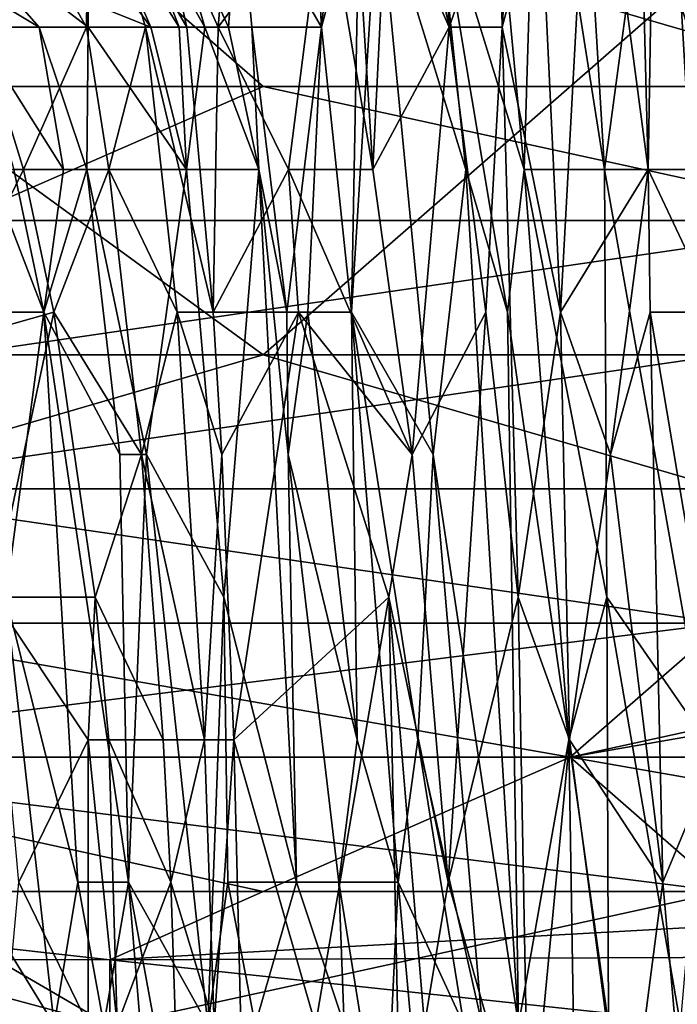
# Model space of a CAD drawing. Extents: x -161 to 11, y -10 to 160.
# Tile 28 of 256: x -0.932 to -0.9129, y -0.3269 to -0.2982. Entities that reach past the tile are written whole.
import ezdxf

# ---------------------------------------------------------------- set-up
doc = ezdxf.new("R2010")
doc.units = 0

msp = doc.modelspace()

# ---------------------------------------------------------------- linework, layer by layer
for points in [[(-0.915379, -0.290151, 0.075278), (-0.914152, -0.286001, 0.082792), (-0.913724, -0.302601, 0.082792)], [(-0.913724, -0.302601, 0.082792), (-0.914152, -0.286001, 0.082792), (-0.913453, -0.286001, 0.08655)], [(-0.911939, -0.286001, 0.161692), (-0.913887, -0.294301, 0.150421), (-0.911265, -0.302601, 0.165449)], [(-0.913453, -0.286001, 0.08655), (-0.912483, -0.302601, 0.090237), (-0.913724, -0.302601, 0.082792)], [(-0.912483, -0.302601, 0.090237), (-0.913453, -0.286001, 0.08655), (-0.912793, -0.286001, 0.090307)], [(-0.951764, -0.288463, 0.265446), (-0.902583, -0.288463, 0.265427), (-0.924938, -0.307995, 0.264813)], [(-0.924938, -0.307995, 0.264813), (-0.951764, -0.307995, 0.264888), (-0.951764, -0.288463, 0.265446)], [(-0.907054, -0.300182, 0.385058), (-0.898112, -0.288463, 0.387478), (-0.93388, -0.29237, 0.386782)], [(-0.902583, -0.288463, 0.265427), (-0.902583, -0.307995, 0.264816), (-0.924938, -0.307995, 0.264813)], [(-0.921262, -0.290151, 0.047547), (-0.919524, -0.298451, 0.052735), (-0.921341, -0.294301, 0.045221)], [(-0.919524, -0.298451, 0.052735), (-0.921262, -0.290151, 0.047547), (-0.919948, -0.290151, 0.052735)], [(-0.919948, -0.290151, 0.052735), (-0.918068, -0.294301, 0.06025), (-0.919524, -0.298451, 0.052735)], [(-0.916962, -0.290151, 0.131635), (-0.918111, -0.294301, 0.124121), (-0.917341, -0.302601, 0.127878)], [(-0.918068, -0.294301, 0.06025), (-0.917449, -0.290151, 0.064007), (-0.917984, -0.298451, 0.06025)], [(-0.916873, -0.294301, 0.066527), (-0.917984, -0.298451, 0.06025), (-0.917449, -0.290151, 0.064007)], [(-0.917341, -0.302601, 0.127878), (-0.915002, -0.302601, 0.142906), (-0.916962, -0.290151, 0.131635)], [(-0.915745, -0.290151, 0.139149), (-0.916962, -0.290151, 0.131635), (-0.915002, -0.302601, 0.142906)], [(-0.916873, -0.294301, 0.066527), (-0.915379, -0.290151, 0.075278), (-0.916278, -0.306751, 0.067764)], [(-0.915379, -0.290151, 0.075278), (-0.913724, -0.302601, 0.082792), (-0.916278, -0.306751, 0.067764)], [(-0.913887, -0.294301, 0.150421), (-0.915745, -0.290151, 0.139149), (-0.915002, -0.302601, 0.142906)], [(-0.924938, -0.300182, 0.385125), (-0.93388, -0.29237, 0.386782), (-0.947293, -0.300182, 0.384995)], [(-0.93388, -0.29237, 0.386782), (-0.924938, -0.300182, 0.385125), (-0.907054, -0.300182, 0.385058)], [(-0.932444, -0.294301, 0.011407), (-0.930082, -0.298451, 0.011407), (-0.933204, -0.298451, 0.00765)], [(-0.932444, -0.294301, 0.011407), (-0.930042, -0.294301, 0.01435), (-0.930082, -0.298451, 0.011407)], [(-0.928367, -0.298451, 0.015164), (-0.930082, -0.298451, 0.011407), (-0.929583, -0.294301, 0.015164)], [(-0.930042, -0.294301, 0.01435), (-0.929583, -0.294301, 0.015164), (-0.930082, -0.298451, 0.011407)], [(-0.930042, -0.294242, 0.064007), (-0.927391, -0.298451, 0.067764), (-0.928996, -0.294301, 0.067764)], [(-0.927391, -0.298451, 0.067764), (-0.930042, -0.294242, 0.064007), (-0.92821, -0.298451, 0.064007)], [(-0.92821, -0.298451, 0.064007), (-0.930042, -0.294242, 0.064007), (-0.930042, -0.295957, 0.06025)], [(-0.928112, -0.294301, 0.018921), (-0.927165, -0.298451, 0.018921), (-0.929583, -0.294301, 0.015164)], [(-0.929583, -0.294301, 0.015164), (-0.927165, -0.298451, 0.018921), (-0.928367, -0.298451, 0.015164)], [(-0.927391, -0.298451, 0.067764), (-0.92664, -0.298451, 0.071521), (-0.928996, -0.294301, 0.067764)], [(-0.927855, -0.294301, 0.071521), (-0.928996, -0.294301, 0.067764), (-0.92664, -0.298451, 0.071521)], [(-0.926252, -0.298451, 0.022678), (-0.928112, -0.294301, 0.018921), (-0.925907, -0.294301, 0.026436)], [(-0.928112, -0.294301, 0.018921), (-0.926252, -0.298451, 0.022678), (-0.927165, -0.298451, 0.018921)], [(-0.925652, -0.294301, 0.079393), (-0.927855, -0.294301, 0.071521), (-0.925954, -0.298451, 0.075278)], [(-0.92664, -0.298451, 0.071521), (-0.925954, -0.298451, 0.075278), (-0.927855, -0.294301, 0.071521)], [(-0.923144, -0.294301, 0.037707), (-0.924203, -0.302601, 0.030193), (-0.926252, -0.298451, 0.022678)], [(-0.923144, -0.294301, 0.037707), (-0.926252, -0.298451, 0.022678), (-0.925907, -0.294301, 0.026436)], [(-0.925652, -0.294301, 0.079393), (-0.925954, -0.298451, 0.075278), (-0.925269, -0.298451, 0.079035)], [(-0.923475, -0.294301, 0.090307), (-0.925652, -0.294301, 0.079393), (-0.923244, -0.298451, 0.090307)], [(-0.925269, -0.298451, 0.079035), (-0.923244, -0.298451, 0.090307), (-0.925652, -0.294301, 0.079393)], [(-0.923144, -0.294301, 0.037707), (-0.921745, -0.302601, 0.041464), (-0.924203, -0.302601, 0.030193)], [(-0.922808, -0.294301, 0.094064), (-0.923475, -0.294301, 0.090307), (-0.923244, -0.298451, 0.090307)], [(-0.922808, -0.294301, 0.094064), (-0.923244, -0.298451, 0.090307), (-0.922131, -0.294301, 0.097821)], [(-0.922131, -0.294301, 0.097821), (-0.923244, -0.298451, 0.090307), (-0.922371, -0.306751, 0.094064)], [(-0.923144, -0.294301, 0.037707), (-0.922265, -0.294301, 0.041464), (-0.921745, -0.302601, 0.041464)], [(-0.921586, -0.294301, 0.101578), (-0.922131, -0.294301, 0.097821), (-0.922371, -0.306751, 0.094064)], [(-0.922371, -0.306751, 0.094064), (-0.919985, -0.310901, 0.109092), (-0.921586, -0.294301, 0.101578)], [(-0.921745, -0.302601, 0.041464), (-0.922265, -0.294301, 0.041464), (-0.921341, -0.294301, 0.045221)], [(-0.921341, -0.294301, 0.045221), (-0.919524, -0.298451, 0.052735), (-0.921745, -0.302601, 0.041464)], [(-0.919898, -0.294301, 0.112849), (-0.921586, -0.294301, 0.101578), (-0.919034, -0.302601, 0.116607)], [(-0.919034, -0.302601, 0.116607), (-0.921586, -0.294301, 0.101578), (-0.919985, -0.310901, 0.109092)], [(-0.918111, -0.294301, 0.124121), (-0.919898, -0.294301, 0.112849), (-0.917341, -0.302601, 0.127878)], [(-0.917825, -0.306751, 0.124121), (-0.917341, -0.302601, 0.127878), (-0.919898, -0.294301, 0.112849)], [(-0.919898, -0.294301, 0.112849), (-0.919034, -0.302601, 0.116607), (-0.917825, -0.306751, 0.124121)], [(-0.918068, -0.294301, 0.06025), (-0.917984, -0.298451, 0.06025), (-0.919524, -0.298451, 0.052735)], [(-0.916278, -0.306751, 0.067764), (-0.917984, -0.298451, 0.06025), (-0.916873, -0.294301, 0.066527)], [(-0.913887, -0.294301, 0.150421), (-0.915002, -0.302601, 0.142906), (-0.911265, -0.302601, 0.165449)], [(-0.934431, -0.295083, 0.052735), (-0.931463, -0.298451, 0.048978), (-0.930042, -0.298451, 0.054851)], [(-0.931463, -0.298451, 0.048978), (-0.934431, -0.295083, 0.052735), (-0.934431, -0.296674, 0.045221)], [(-0.930042, -0.29773, 0.056493), (-0.934431, -0.295083, 0.052735), (-0.930042, -0.298451, 0.054851)], [(-0.930042, -0.295957, 0.06025), (-0.930042, -0.29773, 0.056493), (-0.92821, -0.298451, 0.064007)], [(-0.931463, -0.298451, 0.048978), (-0.934431, -0.296674, 0.045221), (-0.933377, -0.298451, 0.041464)], [(-0.930042, -0.298451, 0.054851), (-0.92821, -0.298451, 0.064007), (-0.930042, -0.29773, 0.056493)], [(-0.931919, -0.302601, 0.00765), (-0.934431, -0.302601, 0.00514), (-0.933204, -0.298451, 0.00765)], [(-0.931463, -0.298451, 0.048978), (-0.933377, -0.298451, 0.041464), (-0.930751, -0.302601, 0.048978)], [(-0.930751, -0.302601, 0.048978), (-0.933377, -0.298451, 0.041464), (-0.932202, -0.302601, 0.041464)], [(-0.931919, -0.302601, 0.00765), (-0.933204, -0.298451, 0.00765), (-0.930082, -0.298451, 0.011407)], [(-0.929436, -0.302601, 0.011407), (-0.931919, -0.302601, 0.00765), (-0.930082, -0.298451, 0.011407)], [(-0.930042, -0.298451, 0.054851), (-0.931463, -0.298451, 0.048978), (-0.930078, -0.302601, 0.052735)], [(-0.930751, -0.302601, 0.048978), (-0.930078, -0.302601, 0.052735), (-0.931463, -0.298451, 0.048978)], [(-0.930082, -0.298451, 0.011407), (-0.928367, -0.298451, 0.015164), (-0.929436, -0.302601, 0.011407)], [(-0.930078, -0.302601, 0.052735), (-0.927172, -0.302601, 0.067764), (-0.930042, -0.298451, 0.054851)], [(-0.92821, -0.298451, 0.064007), (-0.930042, -0.298451, 0.054851), (-0.927172, -0.302601, 0.067764)], [(-0.928367, -0.298451, 0.015164), (-0.927448, -0.306751, 0.015164), (-0.929436, -0.302601, 0.011407)], [(-0.928367, -0.298451, 0.015164), (-0.927165, -0.298451, 0.018921), (-0.926401, -0.306751, 0.018921)], [(-0.928367, -0.298451, 0.015164), (-0.926401, -0.306751, 0.018921), (-0.927448, -0.306751, 0.015164)], [(-0.927391, -0.298451, 0.067764), (-0.92821, -0.298451, 0.064007), (-0.927172, -0.302601, 0.067764)], [(-0.92664, -0.298451, 0.071521), (-0.927391, -0.298451, 0.067764), (-0.927172, -0.302601, 0.067764)], [(-0.92664, -0.298451, 0.071521), (-0.927172, -0.302601, 0.067764), (-0.925062, -0.302601, 0.079035)], [(-0.926401, -0.306751, 0.018921), (-0.927165, -0.298451, 0.018921), (-0.926252, -0.298451, 0.022678)], [(-0.925954, -0.298451, 0.075278), (-0.92664, -0.298451, 0.071521), (-0.925062, -0.302601, 0.079035)], [(-0.926252, -0.298451, 0.022678), (-0.924203, -0.302601, 0.030193), (-0.926401, -0.306751, 0.018921)], [(-0.925062, -0.302601, 0.079035), (-0.925269, -0.298451, 0.079035), (-0.925954, -0.298451, 0.075278)], [(-0.923244, -0.298451, 0.090307), (-0.925269, -0.298451, 0.079035), (-0.924252, -0.306751, 0.082792)], [(-0.924252, -0.306751, 0.082792), (-0.925269, -0.298451, 0.079035), (-0.925062, -0.302601, 0.079035)], [(-0.924252, -0.306751, 0.082792), (-0.923642, -0.306751, 0.08655), (-0.923244, -0.298451, 0.090307)], [(-0.923642, -0.306751, 0.08655), (-0.922371, -0.306751, 0.094064), (-0.923244, -0.298451, 0.090307)], [(-0.921745, -0.302601, 0.041464), (-0.919524, -0.298451, 0.052735), (-0.920605, -0.310901, 0.045221)], [(-0.919524, -0.298451, 0.052735), (-0.918452, -0.306751, 0.056493), (-0.920605, -0.310901, 0.045221)], [(-0.918452, -0.306751, 0.056493), (-0.919524, -0.298451, 0.052735), (-0.917984, -0.298451, 0.06025)], [(-0.918452, -0.306751, 0.056493), (-0.917984, -0.298451, 0.06025), (-0.917513, -0.315051, 0.06025)], [(-0.917984, -0.298451, 0.06025), (-0.916278, -0.306751, 0.067764), (-0.917513, -0.315051, 0.06025)], [(-0.947293, -0.300182, 0.384995), (-0.93388, -0.304088, 0.384108), (-0.924938, -0.300182, 0.385125)], [(-0.93388, -0.304088, 0.384108), (-0.907054, -0.304088, 0.384002), (-0.924938, -0.300182, 0.385125)], [(-0.907054, -0.304088, 0.384002), (-0.907054, -0.300182, 0.385058), (-0.924938, -0.300182, 0.385125)], [(-0.93293, -0.302601, 0.037707), (-0.934704, -0.306751, 0.026436), (-0.931331, -0.306751, 0.045221)], [(-0.931035, -0.306751, 0.00765), (-0.934431, -0.307713, 0.003893), (-0.931919, -0.302601, 0.00765)], [(-0.934431, -0.302601, 0.00514), (-0.931919, -0.302601, 0.00765), (-0.934431, -0.307713, 0.003893)], [(-0.932202, -0.302601, 0.041464), (-0.93293, -0.302601, 0.037707), (-0.931331, -0.306751, 0.045221)], [(-0.930751, -0.302601, 0.048978), (-0.932202, -0.302601, 0.041464), (-0.931331, -0.306751, 0.045221)], [(-0.931035, -0.306751, 0.00765), (-0.931919, -0.302601, 0.00765), (-0.929436, -0.302601, 0.011407)], [(-0.930751, -0.302601, 0.048978), (-0.931331, -0.306751, 0.045221), (-0.930078, -0.302601, 0.052735)], [(-0.931331, -0.306751, 0.045221), (-0.929118, -0.310901, 0.056493), (-0.930078, -0.302601, 0.052735)], [(-0.929436, -0.302601, 0.011407), (-0.92848, -0.310901, 0.011407), (-0.931035, -0.306751, 0.00765)], [(-0.927172, -0.302601, 0.067764), (-0.930078, -0.302601, 0.052735), (-0.928338, -0.310901, 0.06025)], [(-0.929118, -0.310901, 0.056493), (-0.928338, -0.310901, 0.06025), (-0.930078, -0.302601, 0.052735)], [(-0.929436, -0.302601, 0.011407), (-0.927448, -0.306751, 0.015164), (-0.92848, -0.310901, 0.011407)], [(-0.927172, -0.302601, 0.067764), (-0.928338, -0.310901, 0.06025), (-0.926087, -0.315051, 0.071521)], [(-0.926087, -0.315051, 0.071521), (-0.925062, -0.302601, 0.079035), (-0.927172, -0.302601, 0.067764)], [(-0.924203, -0.302601, 0.030193), (-0.923909, -0.306751, 0.030193), (-0.926401, -0.306751, 0.018921)], [(-0.926087, -0.315051, 0.071521), (-0.92397, -0.323351, 0.082792), (-0.925062, -0.302601, 0.079035)], [(-0.924252, -0.306751, 0.082792), (-0.925062, -0.302601, 0.079035), (-0.924212, -0.310901, 0.082792)], [(-0.925062, -0.302601, 0.079035), (-0.92397, -0.323351, 0.082792), (-0.924212, -0.310901, 0.082792)], [(-0.921745, -0.302601, 0.041464), (-0.920605, -0.310901, 0.045221), (-0.924203, -0.302601, 0.030193)], [(-0.924203, -0.302601, 0.030193), (-0.920605, -0.310901, 0.045221), (-0.923909, -0.306751, 0.030193)], [(-0.919034, -0.302601, 0.116607), (-0.919985, -0.310901, 0.109092), (-0.917505, -0.327502, 0.124121)], [(-0.917825, -0.306751, 0.124121), (-0.919034, -0.302601, 0.116607), (-0.917505, -0.327502, 0.124121)], [(-0.917341, -0.302601, 0.127878), (-0.917825, -0.306751, 0.124121), (-0.916038, -0.319201, 0.135392)], [(-0.915002, -0.302601, 0.142906), (-0.917341, -0.302601, 0.127878), (-0.914934, -0.315051, 0.142906)], [(-0.917341, -0.302601, 0.127878), (-0.916038, -0.319201, 0.135392), (-0.914934, -0.315051, 0.142906)], [(-0.913724, -0.302601, 0.082792), (-0.914822, -0.310901, 0.075278), (-0.916278, -0.306751, 0.067764)], [(-0.911265, -0.302601, 0.165449), (-0.915002, -0.302601, 0.142906), (-0.912053, -0.319201, 0.161692)], [(-0.915002, -0.302601, 0.142906), (-0.914934, -0.315051, 0.142906), (-0.912053, -0.319201, 0.161692)], [(-0.913724, -0.302601, 0.082792), (-0.913666, -0.306751, 0.082792), (-0.914822, -0.310901, 0.075278)], [(-0.912483, -0.302601, 0.090237), (-0.911768, -0.306751, 0.094064), (-0.913724, -0.302601, 0.082792)], [(-0.911768, -0.306751, 0.094064), (-0.913666, -0.306751, 0.082792), (-0.913724, -0.302601, 0.082792)], [(-0.93388, -0.307995, 0.382949), (-0.911525, -0.307995, 0.382843), (-0.907054, -0.304088, 0.384002)], [(-0.907054, -0.304088, 0.384002), (-0.93388, -0.304088, 0.384108), (-0.93388, -0.307995, 0.382949)], [(-0.931331, -0.306751, 0.045221), (-0.934704, -0.306751, 0.026436), (-0.932438, -0.315051, 0.037707)], [(-0.932815, -0.315051, 0.003893), (-0.934431, -0.307713, 0.003893), (-0.931035, -0.306751, 0.00765)], [(-0.929829, -0.315051, 0.00765), (-0.932815, -0.315051, 0.003893), (-0.931035, -0.306751, 0.00765)], [(-0.931331, -0.306751, 0.045221), (-0.932438, -0.315051, 0.037707), (-0.930337, -0.323351, 0.048978)], [(-0.929118, -0.310901, 0.056493), (-0.931331, -0.306751, 0.045221), (-0.928859, -0.323351, 0.056493)], [(-0.931331, -0.306751, 0.045221), (-0.930337, -0.323351, 0.048978), (-0.928859, -0.323351, 0.056493)], [(-0.929829, -0.315051, 0.00765), (-0.931035, -0.306751, 0.00765), (-0.92848, -0.310901, 0.011407)], [(-0.92848, -0.310901, 0.011407), (-0.927448, -0.306751, 0.015164), (-0.926648, -0.319201, 0.015164)], [(-0.927448, -0.306751, 0.015164), (-0.926401, -0.306751, 0.018921), (-0.926147, -0.310901, 0.018921)], [(-0.927448, -0.306751, 0.015164), (-0.926147, -0.310901, 0.018921), (-0.926648, -0.319201, 0.015164)], [(-0.926401, -0.306751, 0.018921), (-0.923909, -0.306751, 0.030193), (-0.926147, -0.310901, 0.018921)], [(-0.926147, -0.310901, 0.018921), (-0.923909, -0.306751, 0.030193), (-0.925792, -0.319201, 0.018921)], [(-0.923909, -0.306751, 0.030193), (-0.921276, -0.315051, 0.041464), (-0.925792, -0.319201, 0.018921)], [(-0.923642, -0.306751, 0.08655), (-0.924252, -0.306751, 0.082792), (-0.924212, -0.310901, 0.082792)], [(-0.924212, -0.310901, 0.082792), (-0.922202, -0.319201, 0.094064), (-0.923642, -0.306751, 0.08655)], [(-0.921276, -0.315051, 0.041464), (-0.923909, -0.306751, 0.030193), (-0.920605, -0.310901, 0.045221)], [(-0.922371, -0.306751, 0.094064), (-0.923642, -0.306751, 0.08655), (-0.922202, -0.319201, 0.094064)], [(-0.919985, -0.310901, 0.109092), (-0.922371, -0.306751, 0.094064), (-0.920438, -0.319201, 0.105335)], [(-0.920438, -0.319201, 0.105335), (-0.922371, -0.306751, 0.094064), (-0.921013, -0.323351, 0.101578)], [(-0.922202, -0.319201, 0.094064), (-0.921013, -0.323351, 0.101578), (-0.922371, -0.306751, 0.094064)], [(-0.920605, -0.310901, 0.045221), (-0.918452, -0.306751, 0.056493), (-0.919549, -0.323351, 0.048978)], [(-0.917513, -0.315051, 0.06025), (-0.919549, -0.323351, 0.048978), (-0.918452, -0.306751, 0.056493)], [(-0.917825, -0.306751, 0.124121), (-0.917505, -0.327502, 0.124121), (-0.916038, -0.319201, 0.135392)], [(-0.916278, -0.306751, 0.067764), (-0.916017, -0.319201, 0.067764), (-0.917513, -0.315051, 0.06025)], [(-0.916278, -0.306751, 0.067764), (-0.914822, -0.310901, 0.075278), (-0.916017, -0.319201, 0.067764)], [(-0.913303, -0.323351, 0.082792), (-0.914822, -0.310901, 0.075278), (-0.913666, -0.306751, 0.082792)], [(-0.913666, -0.306751, 0.082792), (-0.911768, -0.306751, 0.094064), (-0.91157, -0.319201, 0.094064)], [(-0.913666, -0.306751, 0.082792), (-0.91157, -0.319201, 0.094064), (-0.913303, -0.323351, 0.082792)], [(-0.938351, -0.311901, 0.264862), (-0.951764, -0.307995, 0.264888), (-0.924938, -0.307995, 0.264813)], [(-0.911525, -0.307995, 0.382843), (-0.93388, -0.307995, 0.382949), (-0.938351, -0.311901, 0.381674)], [(-0.911525, -0.315807, 0.379949), (-0.911525, -0.307995, 0.382843), (-0.938351, -0.311901, 0.381674)], [(-0.924938, -0.307995, 0.264813), (-0.911525, -0.311901, 0.264813), (-0.938351, -0.311901, 0.264862)], [(-0.902583, -0.307995, 0.264816), (-0.911525, -0.311901, 0.264813), (-0.924938, -0.307995, 0.264813)], [(-0.92848, -0.310901, 0.011407), (-0.927853, -0.319201, 0.011407), (-0.929829, -0.315051, 0.00765)], [(-0.928338, -0.310901, 0.06025), (-0.929118, -0.310901, 0.056493), (-0.928859, -0.323351, 0.056493)], [(-0.928859, -0.323351, 0.056493), (-0.926553, -0.327502, 0.067764), (-0.928338, -0.310901, 0.06025)], [(-0.92848, -0.310901, 0.011407), (-0.926648, -0.319201, 0.015164), (-0.927853, -0.319201, 0.011407)], [(-0.926553, -0.327502, 0.067764), (-0.926087, -0.315051, 0.071521), (-0.928338, -0.310901, 0.06025)], [(-0.926147, -0.310901, 0.018921), (-0.925792, -0.319201, 0.018921), (-0.926648, -0.319201, 0.015164)], [(-0.922202, -0.319201, 0.094064), (-0.924212, -0.310901, 0.082792), (-0.92274, -0.323351, 0.090307)], [(-0.924212, -0.310901, 0.082792), (-0.92397, -0.323351, 0.082792), (-0.92274, -0.323351, 0.090307)], [(-0.921276, -0.315051, 0.041464), (-0.920605, -0.310901, 0.045221), (-0.919549, -0.323351, 0.048978)], [(-0.919985, -0.310901, 0.109092), (-0.920438, -0.319201, 0.105335), (-0.918562, -0.327502, 0.116607)], [(-0.918562, -0.327502, 0.116607), (-0.917505, -0.327502, 0.124121), (-0.919985, -0.310901, 0.109092)], [(-0.914822, -0.310901, 0.075278), (-0.913303, -0.323351, 0.082792), (-0.916017, -0.319201, 0.067764)], [(-0.911525, -0.315807, 0.379949), (-0.938351, -0.311901, 0.381674), (-0.942822, -0.315807, 0.380053)], [(-0.938351, -0.311901, 0.264862), (-0.911525, -0.311901, 0.264813), (-0.911525, -0.315807, 0.265201)], [(-0.911525, -0.315807, 0.265201), (-0.938351, -0.315807, 0.265181), (-0.938351, -0.311901, 0.264862)], [(-0.932438, -0.315051, 0.037707), (-0.933576, -0.323351, 0.030193), (-0.931024, -0.327502, 0.045221)], [(-0.932815, -0.315051, 0.003893), (-0.929829, -0.315051, 0.00765), (-0.930042, -0.319201, 0.00665)], [(-0.932061, -0.323351, 0.003893), (-0.932815, -0.315051, 0.003893), (-0.930042, -0.319201, 0.00665)], [(-0.930337, -0.323351, 0.048978), (-0.932438, -0.315051, 0.037707), (-0.931024, -0.327502, 0.045221)], [(-0.929829, -0.315051, 0.00765), (-0.929434, -0.319201, 0.00765), (-0.930042, -0.319201, 0.00665)], [(-0.929829, -0.315051, 0.00765), (-0.927853, -0.319201, 0.011407), (-0.929434, -0.319201, 0.00765)], [(-0.925966, -0.323351, 0.071521), (-0.926087, -0.315051, 0.071521), (-0.926553, -0.327502, 0.067764)], [(-0.926087, -0.315051, 0.071521), (-0.925966, -0.323351, 0.071521), (-0.92397, -0.323351, 0.082792)], [(-0.923418, -0.327502, 0.030193), (-0.925792, -0.319201, 0.018921), (-0.921276, -0.315051, 0.041464)], [(-0.921276, -0.315051, 0.041464), (-0.920844, -0.335802, 0.041464), (-0.923418, -0.327502, 0.030193)], [(-0.921276, -0.315051, 0.041464), (-0.920244, -0.327502, 0.045221), (-0.920844, -0.335802, 0.041464)], [(-0.921276, -0.315051, 0.041464), (-0.919549, -0.323351, 0.048978), (-0.920244, -0.327502, 0.045221)], [(-0.917513, -0.315051, 0.06025), (-0.917206, -0.331652, 0.06025), (-0.919549, -0.323351, 0.048978)], [(-0.917513, -0.315051, 0.06025), (-0.916017, -0.319201, 0.067764), (-0.917206, -0.331652, 0.06025)], [(-0.914934, -0.315051, 0.142906), (-0.916038, -0.319201, 0.135392), (-0.914884, -0.327502, 0.142906)], [(-0.912053, -0.319201, 0.161692), (-0.914934, -0.315051, 0.142906), (-0.912783, -0.327502, 0.157935)], [(-0.914884, -0.327502, 0.142906), (-0.912783, -0.327502, 0.157935), (-0.914934, -0.315051, 0.142906)], [(-0.942822, -0.319713, 0.378012), (-0.915996, -0.319713, 0.377961), (-0.911525, -0.315807, 0.379949)], [(-0.911525, -0.315807, 0.379949), (-0.942822, -0.315807, 0.380053), (-0.942822, -0.319713, 0.378012)], [(-0.938351, -0.315807, 0.265181), (-0.915996, -0.319713, 0.266253), (-0.942822, -0.319713, 0.266228)], [(-0.938351, -0.315807, 0.265181), (-0.911525, -0.315807, 0.265201), (-0.915996, -0.319713, 0.266253)], [(-0.893641, -0.315807, 0.265201), (-0.884699, -0.319713, 0.266297), (-0.915996, -0.319713, 0.266253)], [(-0.915996, -0.319713, 0.266253), (-0.911525, -0.315807, 0.265201), (-0.893641, -0.315807, 0.265201)], [(-0.915996, -0.319713, 0.377961), (-0.898112, -0.319713, 0.377848), (-0.898112, -0.315807, 0.379827)], [(-0.915996, -0.319713, 0.377961), (-0.898112, -0.315807, 0.379827), (-0.911525, -0.315807, 0.379949)], [(-0.932061, -0.323351, 0.003893), (-0.930042, -0.319201, 0.00665), (-0.930042, -0.327502, 0.006328)], [(-0.929188, -0.327502, 0.00765), (-0.930042, -0.319201, 0.00665), (-0.929434, -0.319201, 0.00765)], [(-0.930042, -0.319201, 0.00665), (-0.929188, -0.327502, 0.00765), (-0.930042, -0.327502, 0.006328)], [(-0.927853, -0.319201, 0.011407), (-0.927627, -0.323351, 0.011407), (-0.929434, -0.319201, 0.00765)], [(-0.929434, -0.319201, 0.00765), (-0.927627, -0.323351, 0.011407), (-0.929188, -0.327502, 0.00765)], [(-0.927627, -0.323351, 0.011407), (-0.927853, -0.319201, 0.011407), (-0.926648, -0.319201, 0.015164)], [(-0.927627, -0.323351, 0.011407), (-0.926648, -0.319201, 0.015164), (-0.926366, -0.327502, 0.015164)], [(-0.926366, -0.327502, 0.015164), (-0.926648, -0.319201, 0.015164), (-0.925792, -0.319201, 0.018921)], [(-0.925792, -0.319201, 0.018921), (-0.925593, -0.327502, 0.018921), (-0.926366, -0.327502, 0.015164)], [(-0.923418, -0.327502, 0.030193), (-0.925593, -0.327502, 0.018921), (-0.925792, -0.319201, 0.018921)], [(-0.922202, -0.319201, 0.094064), (-0.92274, -0.323351, 0.090307), (-0.921013, -0.323351, 0.101578)], [(-0.920438, -0.319201, 0.105335), (-0.921013, -0.323351, 0.101578), (-0.919096, -0.327502, 0.112849)], [(-0.919096, -0.327502, 0.112849), (-0.918562, -0.327502, 0.116607), (-0.920438, -0.319201, 0.105335)], [(-0.916038, -0.319201, 0.135392), (-0.917505, -0.327502, 0.124121), (-0.915905, -0.327502, 0.135392)], [(-0.916017, -0.319201, 0.067764), (-0.914379, -0.331652, 0.075278), (-0.917206, -0.331652, 0.06025)], [(-0.915905, -0.327502, 0.135392), (-0.914884, -0.327502, 0.142906), (-0.916038, -0.319201, 0.135392)], [(-0.916017, -0.319201, 0.067764), (-0.913303, -0.323351, 0.082792), (-0.914379, -0.331652, 0.075278)], [(-0.913303, -0.323351, 0.082792), (-0.91157, -0.319201, 0.094064), (-0.912217, -0.335802, 0.08655)], [(-0.924938, -0.32362, 0.375396), (-0.942822, -0.319713, 0.378012), (-0.947293, -0.32362, 0.375418)], [(-0.942822, -0.319713, 0.266228), (-0.915996, -0.319713, 0.266253), (-0.911525, -0.32362, 0.268295)], [(-0.924938, -0.32362, 0.375396), (-0.915996, -0.319713, 0.377961), (-0.942822, -0.319713, 0.378012)], [(-0.911525, -0.32362, 0.268295), (-0.929409, -0.327526, 0.271558), (-0.942822, -0.319713, 0.266228)], [(-0.942822, -0.323914, 0.268362), (-0.942822, -0.319713, 0.266228), (-0.929409, -0.327526, 0.271558)], [(-0.893641, -0.32362, 0.375278), (-0.915996, -0.319713, 0.377961), (-0.924938, -0.32362, 0.375396)], [(-0.915996, -0.319713, 0.266253), (-0.884699, -0.319713, 0.266297), (-0.893641, -0.32362, 0.268356)], [(-0.915996, -0.319713, 0.377961), (-0.893641, -0.32362, 0.375278), (-0.898112, -0.319713, 0.377848)], [(-0.893641, -0.32362, 0.268356), (-0.911525, -0.32362, 0.268295), (-0.915996, -0.319713, 0.266253)], [(-0.934087, -0.327502, 0.026436), (-0.931024, -0.327502, 0.045221), (-0.933576, -0.323351, 0.030193)], [(-0.932821, -0.331652, 0.003893), (-0.932061, -0.323351, 0.003893), (-0.930042, -0.327502, 0.006328)], [(-0.930337, -0.323351, 0.048978), (-0.931024, -0.327502, 0.045221), (-0.929578, -0.327502, 0.052735)], [(-0.929578, -0.327502, 0.052735), (-0.928859, -0.323351, 0.056493), (-0.930337, -0.323351, 0.048978)], [(-0.928859, -0.323351, 0.056493), (-0.929578, -0.327502, 0.052735), (-0.928172, -0.331652, 0.06025)], [(-0.927627, -0.323351, 0.011407), (-0.92736, -0.331652, 0.011407), (-0.929188, -0.327502, 0.00765)], [(-0.926553, -0.327502, 0.067764), (-0.928859, -0.323351, 0.056493), (-0.927339, -0.331652, 0.064007)], [(-0.928172, -0.331652, 0.06025), (-0.927339, -0.331652, 0.064007), (-0.928859, -0.323351, 0.056493)], [(-0.927627, -0.323351, 0.011407), (-0.926366, -0.327502, 0.015164), (-0.92736, -0.331652, 0.011407)], [(-0.925966, -0.323351, 0.071521), (-0.926553, -0.327502, 0.067764), (-0.925177, -0.327502, 0.075278)], [(-0.925966, -0.323351, 0.071521), (-0.925177, -0.327502, 0.075278), (-0.92397, -0.323351, 0.082792)], [(-0.92397, -0.323351, 0.082792), (-0.925177, -0.327502, 0.075278), (-0.922585, -0.327502, 0.090307)], [(-0.92274, -0.323351, 0.090307), (-0.92397, -0.323351, 0.082792), (-0.922585, -0.327502, 0.090307)], [(-0.92274, -0.323351, 0.090307), (-0.922585, -0.327502, 0.090307), (-0.921409, -0.331652, 0.097821)], [(-0.921013, -0.323351, 0.101578), (-0.92274, -0.323351, 0.090307), (-0.921409, -0.331652, 0.097821)], [(-0.921013, -0.323351, 0.101578), (-0.921409, -0.331652, 0.097821), (-0.920253, -0.331652, 0.105335)], [(-0.921013, -0.323351, 0.101578), (-0.920253, -0.331652, 0.105335), (-0.919096, -0.327502, 0.112849)], [(-0.919549, -0.323351, 0.048978), (-0.917206, -0.331652, 0.06025), (-0.920244, -0.327502, 0.045221)], [(-0.913303, -0.323351, 0.082792), (-0.912217, -0.335802, 0.08655), (-0.914379, -0.331652, 0.075278)], [(-0.929409, -0.325611, 0.373831), (-0.924938, -0.32362, 0.375396), (-0.947293, -0.32362, 0.375418)], [(-0.929409, -0.325611, 0.373831), (-0.947293, -0.32362, 0.375418), (-0.947293, -0.325603, 0.373831)], [(-0.924938, -0.32362, 0.375396), (-0.929409, -0.325611, 0.373831), (-0.893641, -0.32362, 0.375278)], [(-0.893641, -0.325465, 0.373831), (-0.893641, -0.32362, 0.375278), (-0.929409, -0.325611, 0.373831)], [(-0.911525, -0.32362, 0.268295), (-0.911525, -0.327526, 0.271733), (-0.929409, -0.327526, 0.271558)], [(-0.929409, -0.327526, 0.271558), (-0.942822, -0.327526, 0.271451), (-0.942822, -0.323914, 0.268362)], [(-0.947293, -0.325603, 0.373831), (-0.969648, -0.327526, 0.371906), (-0.929409, -0.327526, 0.372062)], [(-0.929409, -0.327526, 0.372062), (-0.929409, -0.325611, 0.373831), (-0.947293, -0.325603, 0.373831)], [(-0.911525, -0.327526, 0.372047), (-0.893641, -0.325465, 0.373831), (-0.929409, -0.325611, 0.373831)], [(-0.911525, -0.327526, 0.372047), (-0.929409, -0.325611, 0.373831), (-0.929409, -0.327526, 0.372062)]]:
    msp.add_3dface(points)

doc.saveas('drawing.dxf')
